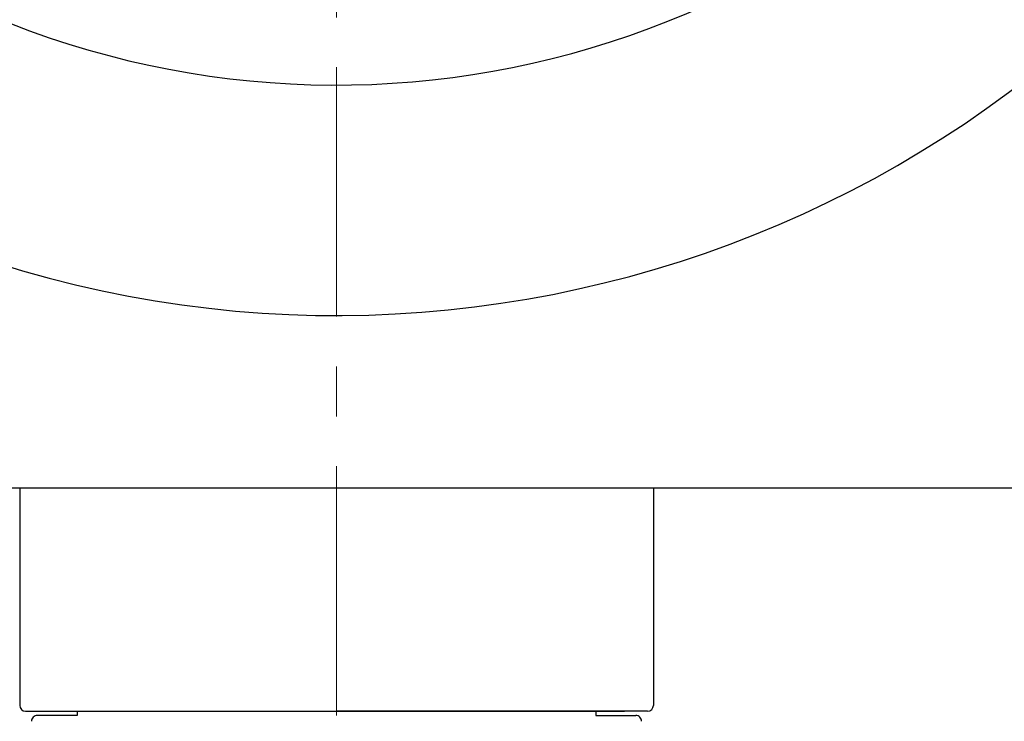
# Model space of a CAD drawing. Header units: millimetres. Extents: x 0 to 1300, y 0 to 891.
# Tile 123 of 127: x 828 to 896, y 479 to 528. Entities that reach past the tile are written whole.
import ezdxf

# ---------------------------------------------------------------- set-up
doc = ezdxf.new("R2010")
doc.units = ezdxf.units.MM
doc.header["$LTSCALE"] = 0.545669
doc.linetypes.add('CENTER', pattern=[50.8, 31.75, -6.35, 6.35, -6.35])
doc.layers.add('NoLayerName_001', color=7, linetype='Continuous')
doc.styles.get("Standard").update_dxf_attribs({"font": 'txt', "bigfont": 'extfont2'})
doc.dimstyles.get("Standard").update_dxf_attribs({"dimtxt": 2.5, "dimasz": 2.5, "dimexe": 1, "dimexo": 1, "dimtad": 1, "dimdec": 3, "dimzin": 0, "dimdsep": 46, "dimtxsty": 'Standard', "dimcen": 2.5, "dimadec": 3, "dimazin": 0, "dimtfac": 0.75, "dimtdec": 3, "dimtmove": 0, "dimatfit": 3, "dimfxl": 1, "dimarcsym": 0})

# ---------------------------------------------------------------- blocks, each defined once
blk = doc.blocks.new('_OPEN30')
at = {"color": 0, "linetype": 'ByBlock', "lineweight": -2}
for p, q in [((-1, 0.267949), (0, 0)), ((0, 0), (-1, -0.267949)), ((0, 0), (-1, 0))]:
    blk.add_line(p, q, dxfattribs=at)
blk = doc.blocks.new('*D34')
at = {"layer": 'Defpoints', "color": 0}
for p in [(940, 585), (861, 429.1), (961.735, 429.1)]:
    blk.add_point(p, dxfattribs=at)
at = {"layer": 'NoLayerName_001', "color": 0, "linetype": 'Continuous', "lineweight": 13}
for p, q in [((943, 585), (964.735, 585)), ((961.735, 580.5), (961.735, 433.6)), ((864, 429.1), (964.735, 429.1))]:
    blk.add_line(p, q, dxfattribs=at)
at = {"layer": 'NoLayerName_001', "color": 0, "lineweight": 13, "xscale": 4.5, "yscale": 4.5, "zscale": 4.5}
for p, rotation in [((961.735, 585), 90), ((961.735, 429.1), 270)]:
    blk.add_blockref('_OPEN30', p, dxfattribs=dict(at, rotation=rotation))
at = {"layer": 'NoLayerName_001', "color": 0, "lineweight": 13, "insert": (952.477, 504.323), "char_height": 10.5, "attachment_point": 5, "rotation": 90}
blk.add_mtext('\\W0.8000;１５６', dxfattribs=at)
blk = doc.blocks.new('*D42')
at = {"layer": 'Defpoints', "color": 0}
for p in [(912.691, 662.909), (787.309, 507.091)]:
    blk.add_point(p, dxfattribs=at)
at = {"layer": 'NoLayerName_001', "color": 0, "linetype": 'Continuous', "lineweight": 13}
blk.add_line((908.93, 658.235), (791.07, 511.765), dxfattribs=at)
at = {"layer": 'NoLayerName_001', "color": 0, "lineweight": 13, "xscale": 6, "yscale": 6, "zscale": 6}
for p, rotation in [((912.691, 662.909), 51.17740346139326), ((787.309, 507.091), 231.1774034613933)]:
    blk.add_blockref('_OPEN30', p, dxfattribs=dict(at, rotation=rotation))
at = {"layer": 'NoLayerName_001', "color": 0, "lineweight": 13, "insert": (884.921, 643.249), "char_height": 10.5, "attachment_point": 5, "rotation": 51.1774}
blk.add_mtext('\\W0.8000;%%c２００', dxfattribs=at)

msp = doc.modelspace()

# ---------------------------------------------------------------- linework, layer by layer
at = {"layer": 'NoLayerName_001', "color": 4, "linetype": 'CENTER', "lineweight": 13}
msp.add_line((850, 423.75), (850, 690), dxfattribs=at)
at = {"layer": 'NoLayerName_001', "color": 7, "linetype": 'Continuous', "lineweight": 25}
for p, q in [((910, 495), (790, 495)), ((828, 495), (828, 479.9)), ((872, 495), (872, 479.9)), ((828.4, 479.5), (850, 479.5)), ((828.4, 479.5), (850, 479.5)), ((832, 479.5), (868, 479.5)), ((832, 479.5), (832, 479.2)), ((871.6, 479.5), (850, 479.5)), ((871.6, 479.5), (850, 479.5)), ((868, 479.5), (868, 479.2)), ((832, 479.2), (829.2203, 479.2)), ((868, 479.2), (870.7797, 479.2))]:
    msp.add_line(p, q, dxfattribs=at)
at = {"layer": 'NoLayerName_001', "color": 6, "linetype": 'Continuous', "lineweight": 25}
msp.add_line((830, 479.5), (870, 479.5), dxfattribs=at)
at = {"layer": 'NoLayerName_001', "color": 7, "linetype": 'Continuous', "lineweight": 25}
for centre, radius, start, end in [((850, 585), 78, 67.804037, 331.832586), ((850, 585), 62, 67.804037, 47.434535), ((828.4, 479.9), 0.4, 180, 270), ((871.6, 479.9), 0.4, 270, 0), ((829.2203, 478.8), 0.4, 90, 181), ((870.7797, 478.8), 0.4, 359, 90)]:
    msp.add_arc(centre, radius, start, end, dxfattribs=at)

# ---------------------------------------------------------------- dimensions: what is measured, and where the dimension line sits
at = {"layer": 'NoLayerName_001', "color": 3, "linetype": 'Continuous', "lineweight": 13}
dim = msp.add_diameter_dim_2p(p1=(787.3089, 507.0909), p2=(912.6911, 662.9091), text='\\W0.8000;%%c２００', dimstyle='Standard', override={"dimtxt": 10.5, "dimasz": 6, "dimgap": 2.999996, "dimdec": 0, "dimzin": 8, "dimpost": '%%c<>', "dimblk": 'OPEN30', "dimcen": 0, "dimse1": 1, "dimse2": 1, "dimclrd": 0, "dimclre": 0, "dimclrt": 0, "dimtp": 0, "dimtm": 0, "dimatfit": 2, "dimlwd": 13, "dimlwe": 13}, dxfattribs=at)
dim.commit()
dim.dimension.update_dxf_attribs({"geometry": '*D42', "text_midpoint": (892.1743, 637.4119), "dimtype": 163})
dim = msp.add_linear_dim(base=(961.7347, 429.1), p1=(940, 585), p2=(861, 429.1), angle=270, text='\\W0.8000;１５６', dimstyle='Standard', override={"dimtxt": 10.5, "dimasz": 4.5, "dimexe": 3, "dimexo": 3, "dimgap": 3, "dimzin": 8, "dimblk": 'OPEN30', "dimclrd": 0, "dimclre": 0, "dimclrt": 0, "dimtp": 0, "dimtm": 0, "dimlwd": 13, "dimlwe": 13}, dxfattribs=at)
dim.commit()
dim.dimension.update_dxf_attribs({"geometry": '*D34', "text_midpoint": (961.7347, 504.3226), "dimtype": 160})

doc.saveas('drawing.dxf')
